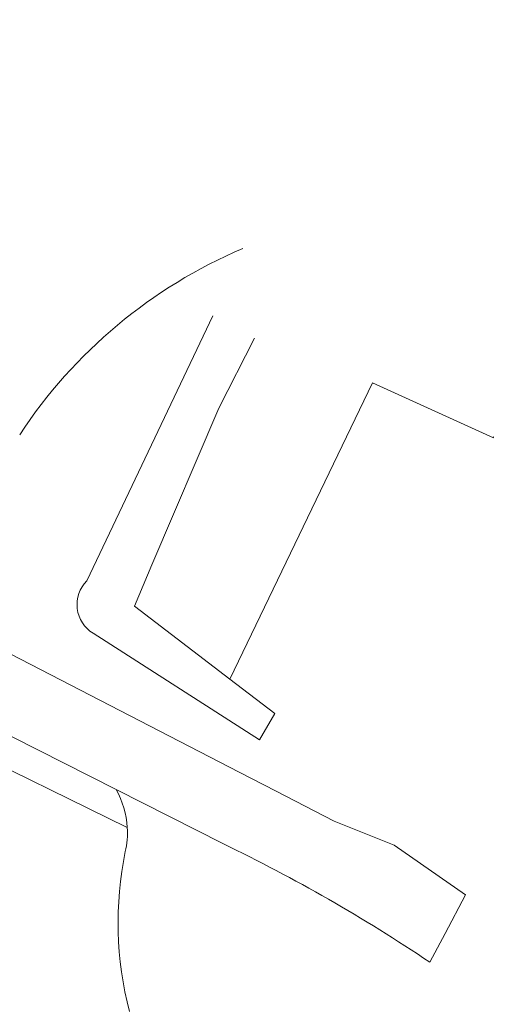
# Model space of a CAD drawing. Header units: metres. Extents: x 248513 to 249301, y 480001 to 481879.
# Tile 8 of 9: x 249239 to 249262, y 481766 to 481815. Entities that reach past the tile are written whole.
import ezdxf

# ---------------------------------------------------------------- set-up
doc = ezdxf.new("R2010")
doc.units = ezdxf.units.M
for name, color, linetype, lineweight in [('B-XX-GR-GROENVOORZIENING-GV', 80, 'Continuous', 18), ('B-XX-IE-TERREINAFSCHEIDING_KUNSTMATIG_HEKWERK-G', 20, 'IE-TERREINAFSCHEIDING-KUNSTMATIG', 18), ('B-XX-OG-TERREIN_ERF-GV', 7, 'Continuous', 18), ('B-XX-OG-WATER_GREPPEL-GV', 160, 'Continuous', 18), ('B-XX-VH-VERHARDING_GESLOTEN-GV', 252, 'Continuous', 18), ('B-XX-VH-VERHARDING_OPEN-GV', 252, 'Continuous', 18)]:
    doc.layers.add(name, color=color, linetype=linetype, lineweight=lineweight)
doc.linetypes.add('IE-TERREINAFSCHEIDING-KUNSTMATIG', pattern='A,4,[82,NLCS.SHX,S=0.75,R=90,X=0,Y=0],4,-2', length=10)

msp = doc.modelspace()

# ---------------------------------------------------------------- linework, layer by layer
at = {"layer": 'B-XX-GR-GROENVOORZIENING-GV'}
for points in [[(249250.716, 481798.951), (249248.932, 481795.465), (249245.577, 481787.628), (249244.712, 481785.562), (249249.479, 481781.922), (249256.612, 481796.723), (249262.666, 481793.981), (249281.579, 481834.487), (249280.923, 481834.794), (249282.785, 481838.729), (249298.459, 481873.582), (249300.698, 481879.49), (249281.637, 481839.132), (249269.307, 481813.369)], [(249242.325, 481786.831), (249248.628, 481800.075)], [(249234.973, 481785.01), (249235.023, 481784.968), (249249.951, 481777.265)], [(249250.96, 481778.891), (249242.642, 481784.213)], [(249243.785, 481776.406), (249233.373, 481781.665)], [(249230.12, 481773.706), (249232.029, 481777.519), (249235.643, 481778.769), (249244.351, 481774.506)]]:
    msp.add_lwpolyline(points, dxfattribs=at)
for points in [[(249250.122, 481803.431, 0.148292), (249238.969, 481794.131)], [(249242.642, 481784.213, -0.484737), (249242.325, 481786.831)], [(249244.351, 481774.506, 0.117399), (249243.785, 481776.406)]]:
    msp.add_lwpolyline(points, format="xyb", dxfattribs=at)
at = {"layer": 'B-XX-IE-TERREINAFSCHEIDING_KUNSTMATIG_HEKWERK-G'}
msp.add_lwpolyline([(249230.12, 481773.706), (249232.029, 481777.519), (249235.643, 481778.769), (249244.351, 481774.506)], dxfattribs=at)
at = {"layer": 'B-XX-OG-TERREIN_ERF-GV'}
msp.add_lwpolyline([(249244.351, 481774.506), (249235.643, 481778.769), (249232.029, 481777.519), (249230.12, 481773.706)], dxfattribs=at)
for points in [[(249244.247, 481773.301, 0.071197), (249244.351, 481774.506)], [(249244.462, 481765.313, -0.115309), (249244.247, 481773.301)]]:
    msp.add_lwpolyline(points, format="xyb", dxfattribs=at)
at = {"layer": 'B-XX-OG-WATER_GREPPEL-GV'}
for points in [[(249248.628, 481800.075), (249242.325, 481786.831)], [(249242.642, 481784.213), (249250.96, 481778.891), (249251.729, 481780.203), (249249.479, 481781.922), (249244.712, 481785.562), (249245.577, 481787.628), (249248.932, 481795.465), (249250.716, 481798.951)]]:
    msp.add_lwpolyline(points, dxfattribs=at)
msp.add_lwpolyline([(249242.325, 481786.831, 0.484737), (249242.642, 481784.213)], format="xyb", dxfattribs=at)
at = {"layer": 'B-XX-VH-VERHARDING_GESLOTEN-GV'}
for points in [[(249238.969, 481794.131, -0.148292), (249250.122, 481803.431)], [(249249.13, 481773.703, -0.035285), (249259.477, 481767.777)]]:
    msp.add_lwpolyline(points, format="xyb", dxfattribs=at)
for points in [[(249259.477, 481767.777), (249260.241, 481769.219), (249261.264, 481771.149), (249257.697, 481773.626), (249257.448, 481773.725), (249254.691, 481774.819), (249251.791, 481776.316), (249249.951, 481777.265), (249235.023, 481784.968), (249234.973, 481785.01), (249232.277, 481786.701)], [(249229.429, 481783.171), (249230.38, 481782.831), (249233.373, 481781.665), (249243.785, 481776.406), (249249.13, 481773.703)]]:
    msp.add_lwpolyline(points, dxfattribs=at)
at = {"layer": 'B-XX-VH-VERHARDING_OPEN-GV'}
msp.add_lwpolyline([(249249.13, 481773.703), (249243.785, 481776.406)], dxfattribs=at)
for points in [[(249243.785, 481776.406, -0.117399), (249244.351, 481774.506)], [(249244.351, 481774.506, -0.071197), (249244.247, 481773.301)], [(249259.477, 481767.777, 0.035285), (249249.13, 481773.703)], [(249244.247, 481773.301, 0.115309), (249244.462, 481765.313)]]:
    msp.add_lwpolyline(points, format="xyb", dxfattribs=at)

doc.saveas('drawing.dxf')
